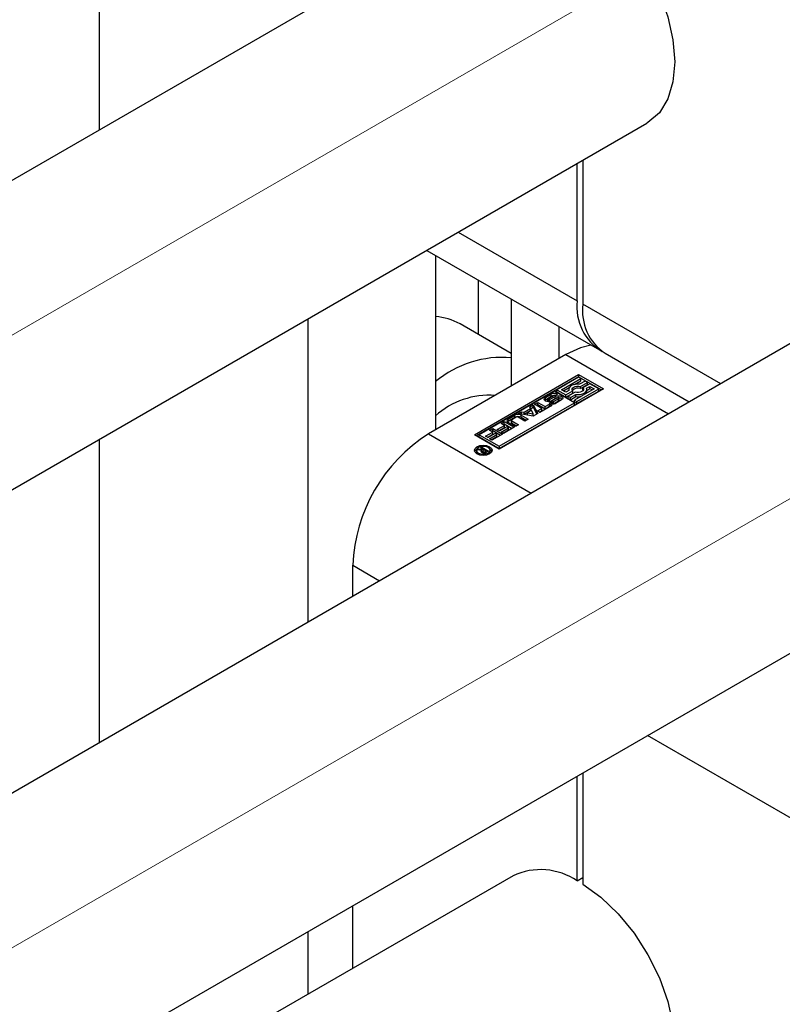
# Paper-space layout 'Sheet1' of a CAD drawing. Header units: millimetres. Extents: x -80341 to 21249, y 0 to 26255.
# Tile 33 of 154: x 7551 to 7608, y 9515 to 9588. Entities that reach past the tile are written whole.
import ezdxf

# ---------------------------------------------------------------- set-up
doc = ezdxf.new("R2010")
doc.units = ezdxf.units.MM
doc.linetypes.add('SLD-Mista-longa', pattern=[19.05, 15.24, -1.27, 1.27, -1.27])
doc.linetypes.add('SLD-Sólida', pattern=[0])
doc.layers.add('DETALHAMENTO', color=8, linetype='SLD-Sólida')

psp = doc.layouts.new('Sheet1')

# ---------------------------------------------------------------- linework, layer by layer
at = {"color": 7, "linetype": 'SLD-Sólida', "lineweight": 25, "ltscale": 25}
for p, q in [((7556.887, 9667.503), (7556.887, 9580.254)), ((7587.773, 9598.084), (6339.84, 8877.668)), ((6349.839, 8860.347), (7597.772, 9580.764)), ((7592.985, 9578), (7592.985, 9567.255)), ((7592.56, 9567.5), (7592.56, 9577.755)), ((7627.371, 9575.225), (6379.438, 8854.809)), ((7583.678, 9572.627), (7592.56, 9567.5)), ((7581.335, 9571.274), (7594.218, 9563.837)), ((7581.989, 9570.896), (7581.989, 9557.883)), ((7585.171, 9569.06), (7585.171, 9565.002)), ((7587.646, 9567.631), (7587.646, 9561.149)), ((7603.275, 9561.315), (7592.985, 9567.255)), ((7572.443, 9566.141), (7572.443, 9543.516)), ((7587.646, 9563.573), (7583.817, 9565.784)), ((7591.181, 9565.59), (7591.181, 9563.19)), ((7591.712, 9563.496), (7581.459, 9557.577)), ((7591.712, 9563.496), (7599.382, 9559.068)), ((7594.642, 9563.592), (7600.931, 9559.962)), ((7584.888, 9557.516), (7592.666, 9562.006)), ((7592.666, 9561.843), (7585.03, 9557.434)), ((7592.666, 9561.804), (7591.04, 9560.864)), ((7591.39, 9560.864), (7592.842, 9561.702)), ((7592.666, 9562.006), (7594.523, 9560.934)), ((7592.666, 9562.006), (7592.666, 9561.843)), ((7592.666, 9561.843), (7594.382, 9560.852)), ((7592.842, 9561.702), (7592.666, 9561.804)), ((7592.842, 9561.539), (7592.842, 9561.702)), ((7594.523, 9560.934), (7586.745, 9556.444)), ((7591.531, 9560.783), (7591.976, 9561.04)), ((7591.931, 9560.899), (7591.931, 9560.813)), ((7592.363, 9561.263), (7592.842, 9561.539)), ((7593.822, 9560.934), (7592.371, 9560.096)), ((7592.546, 9559.995), (7594.173, 9560.934)), ((7593.157, 9561.52), (7592.742, 9561.281)), ((7592.806, 9561.116), (7593.332, 9561.419)), ((7592.806, 9560.952), (7593.332, 9561.256)), ((7592.806, 9560.952), (7592.806, 9561.116)), ((7593.507, 9561.318), (7592.981, 9561.015)), ((7592.981, 9560.851), (7592.981, 9561.015)), ((7593.332, 9561.419), (7593.157, 9561.52)), ((7593.267, 9560.978), (7593.507, 9561.116)), ((7593.281, 9560.822), (7593.507, 9560.953)), ((7593.281, 9560.736), (7593.281, 9560.899)), ((7593.332, 9561.256), (7593.332, 9561.419)), ((7594.173, 9560.934), (7593.507, 9561.318)), ((7593.507, 9561.116), (7593.822, 9560.934)), ((7593.507, 9560.953), (7593.507, 9561.116)), ((7593.507, 9560.953), (7593.681, 9560.852)), ((7594.173, 9560.771), (7594.173, 9560.934)), ((7590.864, 9560.763), (7585.239, 9557.516)), ((7590.193, 9560.29), (7590.63, 9560.542)), ((7590.193, 9560.126), (7590.63, 9560.379)), ((7590.193, 9560.126), (7590.193, 9560.29)), ((7590.37, 9560.145), (7590.37, 9559.982)), ((7590.789, 9560.414), (7590.415, 9560.198)), ((7590.508, 9560.14), (7590.928, 9560.371)), ((7590.508, 9559.977), (7590.928, 9560.208)), ((7590.63, 9560.379), (7590.63, 9560.542)), ((7591.07, 9560.253), (7590.647, 9560.021)), ((7590.793, 9559.985), (7591.167, 9560.201)), ((7592.37, 9559.894), (7590.864, 9560.763)), ((7590.919, 9560.432), (7590.916, 9560.434)), ((7591.1, 9560.536), (7590.919, 9560.432)), ((7590.928, 9560.208), (7590.928, 9560.371)), ((7591.04, 9560.864), (7591.705, 9560.48)), ((7591.04, 9560.701), (7591.04, 9560.864)), ((7591.04, 9560.701), (7591.705, 9560.317)), ((7591.167, 9560.037), (7591.167, 9560.201)), ((7591.196, 9560.059), (7591.196, 9560.223)), ((7591.211, 9560.086), (7591.211, 9560.249)), ((7591.212, 9560.09), (7591.212, 9560.253)), ((7591.705, 9560.682), (7591.39, 9560.864)), ((7591.945, 9560.821), (7591.705, 9560.682)), ((7591.705, 9560.48), (7592.231, 9560.784)), ((7591.705, 9560.317), (7592.231, 9560.621)), ((7591.705, 9560.317), (7591.705, 9560.48)), ((7592.406, 9560.683), (7591.88, 9560.379)), ((7591.88, 9560.379), (7592.055, 9560.278)), ((7591.88, 9560.216), (7591.88, 9560.379)), ((7591.88, 9560.216), (7592.055, 9560.115)), ((7592.055, 9560.278), (7592.47, 9560.517)), ((7592.055, 9560.115), (7592.47, 9560.354)), ((7592.055, 9560.115), (7592.055, 9560.278)), ((7592.231, 9560.621), (7592.231, 9560.784)), ((7592.47, 9560.354), (7592.47, 9560.517)), ((7592.546, 9559.832), (7594.173, 9560.771)), ((7592.981, 9560.851), (7593.007, 9560.818)), ((7586.745, 9556.646), (7592.37, 9559.894)), ((7586.745, 9556.483), (7592.37, 9559.73)), ((7588.598, 9559.2), (7589.079, 9559.478)), ((7589.023, 9559.586), (7589.278, 9559.734)), ((7589.079, 9559.478), (7589.023, 9559.586)), ((7589.079, 9559.456), (7589.278, 9559.57)), ((7589.079, 9559.314), (7589.079, 9559.478)), ((7589.278, 9559.734), (7589.62, 9559.087)), ((7589.278, 9559.57), (7589.278, 9559.734)), ((7589.278, 9559.57), (7589.554, 9559.049)), ((7589.376, 9559.79), (7589.615, 9559.928)), ((7589.928, 9559.471), (7589.376, 9559.79)), ((7589.517, 9559.708), (7589.615, 9559.765)), ((7589.604, 9559.284), (7589.928, 9559.471)), ((7589.615, 9559.928), (7590.167, 9559.609)), ((7589.615, 9559.765), (7589.615, 9559.928)), ((7589.615, 9559.765), (7590.167, 9559.446)), ((7590.67, 9559.693), (7589.782, 9559.18)), ((7589.928, 9559.308), (7589.928, 9559.471)), ((7590.193, 9560.126), (7590.13, 9560.075)), ((7590.167, 9559.609), (7590.492, 9559.796)), ((7590.167, 9559.446), (7590.492, 9559.633)), ((7590.167, 9559.446), (7590.167, 9559.609)), ((7590.37, 9559.976), (7590.37, 9560.14)), ((7590.37, 9559.976), (7590.372, 9559.972)), ((7590.416, 9559.969), (7590.416, 9560.117)), ((7590.457, 9559.97), (7590.457, 9560.122)), ((7590.48, 9559.861), (7590.663, 9559.965)), ((7590.492, 9559.796), (7590.67, 9559.693)), ((7590.492, 9559.633), (7590.492, 9559.796)), ((7590.492, 9559.633), (7590.529, 9559.611)), ((7590.505, 9559.975), (7590.508, 9559.977)), ((7590.508, 9559.977), (7590.508, 9560.14)), ((7590.663, 9559.802), (7590.662, 9559.802)), ((7590.663, 9559.802), (7590.663, 9559.965)), ((7590.663, 9559.802), (7590.664, 9559.802)), ((7590.686, 9559.8), (7590.686, 9559.958)), ((7590.726, 9559.799), (7590.726, 9559.96)), ((7590.761, 9559.807), (7590.761, 9559.97)), ((7590.793, 9559.821), (7591.167, 9560.037)), ((7590.793, 9559.821), (7590.793, 9559.985)), ((7591.389, 9560.106), (7590.952, 9559.854)), ((7592.37, 9559.73), (7592.37, 9559.894)), ((7592.371, 9560.096), (7592.546, 9559.995)), ((7592.371, 9559.933), (7592.371, 9560.096)), ((7592.371, 9559.933), (7592.546, 9559.832)), ((7592.546, 9559.832), (7592.546, 9559.995)), ((7587.41, 9558.682), (7587.917, 9558.974)), ((7587.41, 9558.519), (7587.917, 9558.811)), ((7587.41, 9558.519), (7587.41, 9558.682)), ((7588.012, 9558.821), (7587.675, 9558.627)), ((7587.917, 9558.811), (7587.917, 9558.974)), ((7588.154, 9559.085), (7588.41, 9559.232)), ((7589.275, 9558.887), (7588.154, 9559.085)), ((7588.659, 9558.532), (7588.157, 9558.821)), ((7588.369, 9558.974), (7588.897, 9558.669)), ((7588.369, 9558.811), (7588.369, 9558.974)), ((7588.369, 9558.811), (7588.756, 9558.588)), ((7588.371, 9559.047), (7588.41, 9559.069)), ((7588.41, 9559.232), (7588.598, 9559.2)), ((7588.41, 9559.069), (7588.41, 9559.232)), ((7588.41, 9559.069), (7588.598, 9559.036)), ((7588.598, 9559.036), (7589.079, 9559.314)), ((7588.598, 9559.036), (7588.598, 9559.2)), ((7589.155, 9559.337), (7588.841, 9559.156)), ((7588.841, 9559.156), (7589.288, 9559.079)), ((7588.841, 9558.993), (7588.841, 9559.156)), ((7588.841, 9558.993), (7589.288, 9558.916)), ((7589.288, 9559.079), (7589.155, 9559.337)), ((7589.62, 9559.087), (7589.275, 9558.887)), ((7589.288, 9558.916), (7589.288, 9559.079)), ((7589.782, 9559.18), (7589.604, 9559.284)), ((7589.745, 9559.202), (7589.928, 9559.308)), ((7586.016, 9557.851), (7586.253, 9557.988)), ((7586.253, 9557.988), (7586.985, 9557.565)), ((7586.253, 9557.824), (7586.253, 9557.988)), ((7586.6, 9557.9), (7587.136, 9558.209)), ((7586.741, 9557.818), (7587.136, 9558.046)), ((7587.314, 9558.106), (7586.778, 9557.797)), ((7586.876, 9557.709), (7587.439, 9558.034)), ((7586.886, 9558.353), (7587.123, 9558.49)), ((7587.136, 9558.209), (7586.886, 9558.353)), ((7587.028, 9558.271), (7587.123, 9558.326)), ((7587.855, 9558.068), (7587.055, 9557.606)), ((7587.123, 9558.49), (7587.855, 9558.068)), ((7587.123, 9558.326), (7587.123, 9558.49)), ((7587.123, 9558.326), (7587.713, 9557.986)), ((7587.136, 9558.046), (7587.136, 9558.209)), ((7587.439, 9558.034), (7587.314, 9558.106)), ((7587.938, 9558.116), (7587.41, 9558.421)), ((7587.439, 9557.871), (7587.439, 9558.034)), ((7587.645, 9558.585), (7587.645, 9558.422)), ((7587.675, 9558.543), (7588.177, 9558.254)), ((7587.675, 9558.38), (7587.675, 9558.543)), ((7587.675, 9558.38), (7588.036, 9558.172)), ((7588.177, 9558.254), (7587.938, 9558.116)), ((7588.897, 9558.669), (7588.659, 9558.532)), ((6389.437, 8837.488), (7637.37, 9557.904)), ((7581.459, 9557.577), (7589.129, 9553.149)), ((7586.745, 9556.444), (7584.888, 9557.516)), ((7585.239, 9557.516), (7586.745, 9556.646)), ((7585.239, 9557.352), (7585.239, 9557.516)), ((7585.239, 9557.352), (7586.745, 9556.483)), ((7585.73, 9557.397), (7586.266, 9557.707)), ((7585.908, 9557.294), (7585.73, 9557.397)), ((7585.871, 9557.316), (7586.266, 9557.544)), ((7586.444, 9557.604), (7585.908, 9557.294)), ((7586.006, 9557.207), (7586.569, 9557.532)), ((7586.185, 9557.103), (7586.006, 9557.207)), ((7586.266, 9557.707), (7586.016, 9557.851)), ((7586.147, 9557.125), (7586.569, 9557.368)), ((7586.158, 9557.769), (7586.253, 9557.824)), ((7586.985, 9557.565), (7586.185, 9557.103)), ((7586.253, 9557.824), (7586.843, 9557.484)), ((7586.266, 9557.544), (7586.266, 9557.707)), ((7586.569, 9557.532), (7586.444, 9557.604)), ((7586.569, 9557.368), (7586.569, 9557.532)), ((7586.778, 9557.797), (7586.6, 9557.9)), ((7587.055, 9557.606), (7586.876, 9557.709)), ((7587.017, 9557.627), (7587.439, 9557.871)), ((7556.887, 9557.161), (7556.887, 9534.535)), ((7585.338, 9556.528), (7585.437, 9556.585)), ((7585.573, 9556.392), (7585.338, 9556.528)), ((7585.437, 9556.585), (7585.944, 9556.292)), ((7585.437, 9556.47), (7585.437, 9556.585)), ((7586.745, 9556.646), (7586.745, 9556.483)), ((7585.034, 9556.348), (7585.034, 9556.185)), ((7585.034, 9556.185), (7585.063, 9556.087)), ((7585.089, 9556.384), (7585.205, 9556.451)), ((7585.41, 9556.344), (7585.089, 9556.384)), ((7585.205, 9556.451), (7585.573, 9556.392)), ((7585.205, 9556.37), (7585.205, 9556.451)), ((7585.41, 9556.21), (7585.41, 9556.344)), ((7585.41, 9556.255), (7585.505, 9556.239)), ((7585.505, 9556.291), (7585.505, 9556.16)), ((7585.533, 9556.154), (7585.533, 9556.251)), ((7585.57, 9556.149), (7585.57, 9556.233)), ((7585.573, 9556.365), (7585.573, 9556.392)), ((7585.596, 9556.378), (7585.573, 9556.365)), ((7585.761, 9556.283), (7585.596, 9556.378)), ((7585.64, 9556.151), (7585.64, 9556.228)), ((7585.698, 9556.248), (7585.711, 9556.254)), ((7585.698, 9556.163), (7585.698, 9556.248)), ((7585.711, 9556.254), (7585.725, 9556.262)), ((7585.711, 9556.167), (7585.711, 9556.254)), ((7585.725, 9556.262), (7585.761, 9556.283)), ((7585.725, 9556.172), (7585.725, 9556.262)), ((7585.761, 9556.188), (7585.761, 9556.283)), ((7585.761, 9556.234), (7585.802, 9556.211)), ((7585.944, 9556.292), (7585.777, 9556.196)), ((7586.03, 9556.087), (7586.059, 9556.185)), ((7586.059, 9556.185), (7586.059, 9556.348)), ((7575.802, 9545.455), (7575.802, 9547.779)), ((7575.802, 9547.779), (7577.815, 9546.617)), ((7609.743, 9528.185), (7597.816, 9535.07)), ((7592.985, 9532.281), (7592.985, 9523.975)), ((7592.56, 9524.22), (7592.56, 9532.036)), ((7587.773, 9524.596), (6688.325, 9005.355)), ((7592.56, 9524.22), (7592.985, 9524.464)), ((7575.802, 9517.685), (7575.802, 9522.362)), ((7572.443, 9520.423), (7572.443, 9515.746))]:
    psp.add_line(p, q, dxfattribs=at)
at = {"color": 7, "linetype": 'SLD-Sólida', "lineweight": 25, "ltscale": 25, "flags": 128}
for points in [[(7592.985, 9597.463), (7594.334, 9596.487), (7595.625, 9595.249), (7596.811, 9593.796), (7597.847, 9592.181), (7598.696, 9590.464), (7599.325, 9588.709), (7599.713, 9586.98), (7599.844, 9585.342), (7599.713, 9583.855), (7599.325, 9582.573), (7598.696, 9581.545), (7597.847, 9580.808), (7597.772, 9580.764)], [(7593.577, 9564.207), (7592.815, 9564.007), (7591.712, 9563.496)], [(7592.742, 9561.281), (7592.576, 9561.289), (7592.412, 9561.272), (7592.26, 9561.234), (7592.129, 9561.175), (7592.027, 9561.099), (7591.96, 9561.011), (7591.932, 9560.917), (7591.945, 9560.821)], [(7592.231, 9560.784), (7592.187, 9560.857), (7592.186, 9560.935), (7592.226, 9561.01), (7592.306, 9561.073), (7592.415, 9561.118), (7592.543, 9561.142), (7592.678, 9561.141), (7592.806, 9561.116)], [(7592.981, 9561.015), (7593.025, 9560.941), (7593.026, 9560.863), (7592.986, 9560.789), (7592.907, 9560.726), (7592.797, 9560.68), (7592.669, 9560.657), (7592.534, 9560.657), (7592.406, 9560.683)], [(7592.47, 9560.517), (7592.636, 9560.51), (7592.8, 9560.526), (7592.952, 9560.565), (7593.083, 9560.624), (7593.186, 9560.699), (7593.253, 9560.787), (7593.28, 9560.882), (7593.267, 9560.978)], [(7590.647, 9560.021), (7590.541, 9559.982), (7590.417, 9559.969), (7590.294, 9559.985), (7590.19, 9560.026), (7590.122, 9560.087), (7590.098, 9560.158), (7590.123, 9560.229), (7590.193, 9560.29)], [(7590.928, 9560.371), (7591.034, 9560.412), (7591.158, 9560.427), (7591.283, 9560.412), (7591.389, 9560.372), (7591.459, 9560.311), (7591.484, 9560.239), (7591.46, 9560.167), (7591.389, 9560.106)], [(7591.077, 9560.257), (7591.034, 9560.249), (7590.928, 9560.208)], [(7590.37, 9559.982), (7590.37, 9559.98), (7590.37, 9559.976)], [(7591.211, 9560.086), (7591.212, 9560.089), (7591.212, 9560.09)], [(7587.41, 9558.519), (7587.37, 9558.491), (7587.349, 9558.47)], [(7586.015, 9556.619), (7586.159, 9556.495), (7586.209, 9556.348), (7586.159, 9556.202), (7586.015, 9556.078), (7585.8, 9555.995), (7585.547, 9555.966), (7585.293, 9555.995), (7585.078, 9556.078), (7584.935, 9556.202), (7584.884, 9556.348), (7584.935, 9556.495), (7585.078, 9556.619), (7585.293, 9556.701), (7585.547, 9556.731), (7585.8, 9556.701), (7586.015, 9556.619)], [(7585.909, 9556.557), (7585.743, 9556.621), (7585.547, 9556.644), (7585.351, 9556.621), (7585.184, 9556.557), (7585.073, 9556.461), (7585.034, 9556.348), (7585.073, 9556.235), (7585.184, 9556.139), (7585.351, 9556.075), (7585.547, 9556.052), (7585.743, 9556.075), (7585.909, 9556.139), (7586.02, 9556.235), (7586.059, 9556.348), (7586.02, 9556.461), (7585.909, 9556.557)], [(7584.9, 9556.267), (7584.935, 9556.331), (7585.063, 9556.446)], [(7586.03, 9556.446), (7586.159, 9556.331), (7586.194, 9556.267)], [(7592.985, 9523.975), (7594.334, 9522.998), (7595.625, 9521.76), (7596.811, 9520.307), (7597.847, 9518.692), (7598.696, 9516.976), (7599.325, 9515.221), (7599.713, 9513.492), (7599.844, 9511.853), (7599.713, 9510.366), (7599.325, 9509.084), (7598.696, 9508.056), (7597.847, 9507.319), (7597.772, 9507.275)]]:
    psp.add_lwpolyline(points, dxfattribs=at)
at = {"color": 7, "linetype": 'SLD-Sólida', "lineweight": 25, "ltscale": 625}
for centre, radius, start, end in [((7596.393, 9567.05), 3.859, 173.30165, 239.51731), ((7596.79, 9566.77), 3.836, 172.74417, 235.94365), ((7581.694, 9562.028), 4.314, 60.52701, 86.07991), ((7586.997, 9555.445), 7.843, 85.25645, 129.68718), ((7592.602, 9560.454), 0.539, 67.80111, 137.50883), ((7586.022, 9554.424), 6.041, 86.06145, 131.88477), ((7590.404, 9560.145), 0.0348, 138.09189, 188.36019), ((7590.476, 9560.088), 0.125, 118.97443, 140.67187), ((7590.86, 9560.102), 0.496, 60.99464, 117.5287), ((7590.848, 9559.971), 0.463, 91.82035, 118.11652), ((7590.895, 9560.228), 0.214, 108.95758, 119.69661), ((7590.89, 9560.243), 0.198, 96.23976, 108.91474), ((7590.881, 9560.323), 0.117, 81.52427, 96.30706), ((7590.889, 9560.382), 0.0582, 62.56515, 80.44779), ((7591.184, 9560.044), 0.238, 112.08626, 118.70482), ((7591.177, 9560.054), 0.227, 101.86513, 111.32101), ((7591.162, 9560.124), 0.156, 87.81802, 101.84781), ((7591.1, 9560.318), 0.135, 299.44798, 314.97518), ((7591.168, 9560.217), 0.0625, 60.44337, 89.94975), ((7591.162, 9560.26), 0.0505, 312.2464, 347.63665), ((7591.191, 9560.252), 0.0206, 352.3966, 67.22584), ((7591.195, 9559.892), 0.369, 45.91561, 87.73008), ((7592.606, 9561.482), 1.136, 263.1444, 282.37135), ((7593.03, 9560.74), 0.252, 325.02985, 359.15873), ((7590.409, 9560.16), 0.044, 208.24085, 279.94188), ((7590.414, 9560.304), 0.187, 270.70707, 283.30343), ((7590.401, 9560.359), 0.244, 283.32797, 296.10459), ((7590.722, 9560.293), 0.496, 240.77358, 297.54958), ((7590.692, 9560.018), 0.06, 241.35545, 264.69334), ((7590.701, 9560.083), 0.125, 263.395, 281.54928), ((7590.694, 9560.144), 0.187, 279.72132, 291.08347), ((7590.696, 9559.975), 0.18, 282.74417, 291.19809), ((7590.688, 9560.167), 0.21, 290.35594, 299.76675), ((7590.688, 9560.003), 0.21, 290.35594, 299.76675), ((7591.1, 9560.155), 0.135, 299.44798, 314.97518), ((7591.162, 9560.097), 0.0505, 312.2464, 347.63665), ((7587.46, 9558.551), 0.14, 110.78342, 249.21658), ((7588.143, 9558.537), 0.492, 62.60967, 117.39033), ((7588.143, 9558.374), 0.492, 62.60967, 117.39033), ((7588.084, 9558.682), 0.158, 62.60967, 117.39033), ((7587.696, 9558.427), 0.0516, 185.6948, 245.62534), ((7587.691, 9558.585), 0.0448, 110.78342, 249.21658), ((7588.084, 9547.22), 12.294, 122.60548, 177.39452), ((7585.457, 9556.278), 0.0808, 124.8218, 203.51837), ((7585.501, 9556.31), 0.135, 208.46311, 243.00528), ((7585.586, 9556.429), 0.28, 238.61846, 270.20366), ((7585.634, 9556.237), 0.142, 115.53376, 154.46573), ((7585.553, 9556.294), 0.0471, 174.38604, 244.80092), ((7585.626, 9556.394), 0.171, 236.77605, 250.64241), ((7585.614, 9556.359), 0.134, 250.71888, 281.30782), ((7585.599, 9556.496), 0.347, 268.08174, 286.7176), ((7585.586, 9556.48), 0.258, 282.01827, 295.67135), ((7585.578, 9556.553), 0.408, 287.12102, 299.08299), ((7589.832, 9520.154), 4.896, 56.13701, 114.87457)]:
    psp.add_arc(centre, radius, start, end, dxfattribs=at)
at = {"layer": 'DETALHAMENTO', "linetype": 'SLD-Mista-longa', "lineweight": 18, "ltscale": 25}
for p, q in [((10506.229, 11271.327), (5945.037, 8638.207)), ((10585.425, 11271.327), (6319.988, 8808.942))]:
    psp.add_line(p, q, dxfattribs=at)

doc.saveas('drawing.dxf')
